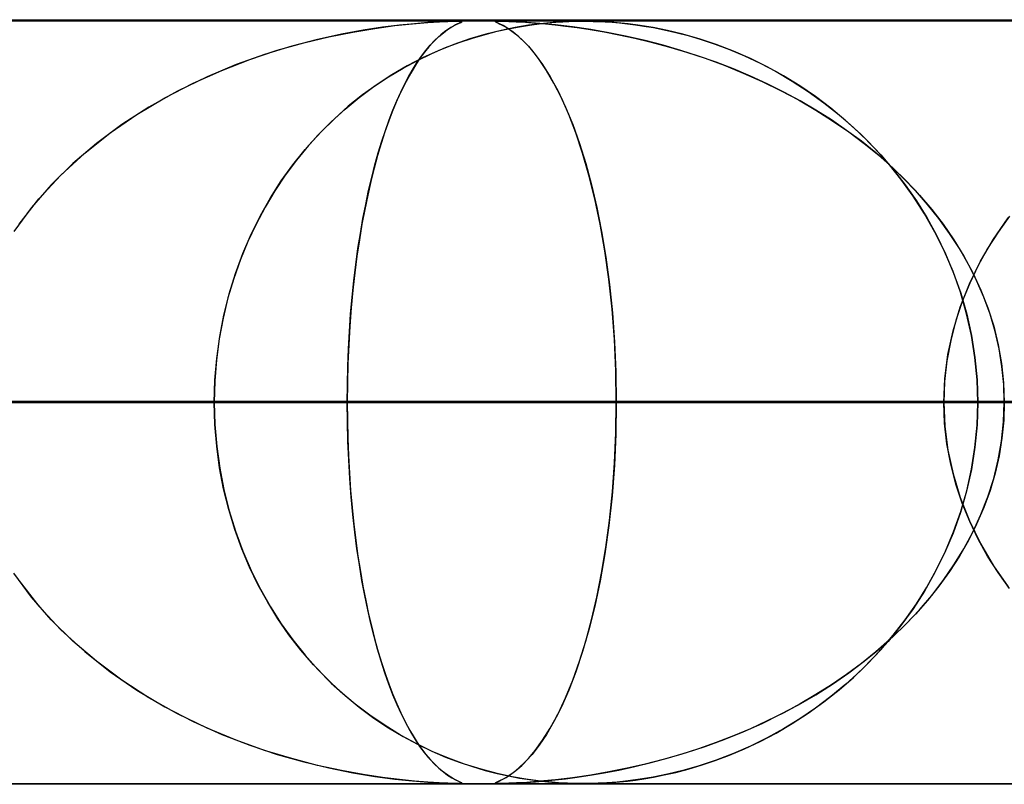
# Model space of a CAD drawing. Header units: millimetres. Extents: x -625 to 625, y -732 to 732.
# Tile 20 of 48: x -83 to -70, y 721 to 732. Entities that reach past the tile are written whole.
import ezdxf

# ---------------------------------------------------------------- set-up
doc = ezdxf.new("R2010")
doc.units = ezdxf.units.MM
doc.layers.add('HIDDEN', color=7, linetype='Continuous')
doc.layers.add('THICK', color=7, linetype='Continuous')

msp = doc.modelspace()

# ---------------------------------------------------------------- linework, layer by layer
at = {"layer": 'HIDDEN'}
for p, q in [((0, 731.49), (-501.5, 731.49)), ((0, 731.49), (-255.284, 731.49)), ((0, 731.49), (-255.284, 731.49)), ((0, 731.48), (-244.666, 731.48)), ((-78.445, 731.422), (-78.212, 731.446)), ((-78.189, 731.448), (-78.385, 731.429)), ((-78.212, 731.446), (-78.014, 731.462)), ((-78.013, 731.462), (-78.189, 731.448)), ((-78.014, 731.462), (-77.86, 731.472)), ((-77.865, 731.472), (-78.013, 731.462)), ((-77.753, 731.477), (-77.865, 731.472)), ((-77.86, 731.472), (-77.75, 731.477)), ((-77.674, 731.479), (-77.753, 731.477)), ((-77.75, 731.477), (-77.674, 731.479)), ((-77.674, 731.479), (-77.62, 731.48)), ((-77.621, 731.48), (-77.674, 731.479)), ((-77.65, 731.432), (-77.61, 731.451)), ((-77.624, 731.445), (-77.649, 731.432)), ((-77.6, 731.456), (-77.624, 731.445)), ((-77.588, 731.479), (-77.621, 731.48)), ((-77.62, 731.48), (-77.588, 731.479)), ((-77.61, 731.451), (-77.582, 731.465)), ((-77.58, 731.466), (-77.6, 731.456)), ((-77.588, 731.479), (-77.571, 731.477)), ((-77.571, 731.477), (-77.588, 731.479)), ((-77.582, 731.465), (-77.569, 731.473)), ((-77.569, 731.473), (-77.58, 731.466)), ((-77.571, 731.477), (-77.569, 731.473)), ((-77.569, 731.473), (-77.571, 731.477)), ((-77.111, 731.479), (-77.127, 731.477)), ((-77.127, 731.477), (-77.11, 731.479)), ((-77.127, 731.477), (-77.127, 731.472)), ((-77.127, 731.472), (-77.127, 731.477)), ((-77.127, 731.472), (-77.11, 731.462)), ((-77.11, 731.462), (-77.127, 731.472)), ((-77.077, 731.48), (-77.111, 731.479)), ((-77.11, 731.479), (-77.077, 731.48)), ((-77.11, 731.462), (-77.079, 731.448)), ((-77.075, 731.446), (-77.11, 731.462)), ((-77.079, 731.448), (-77.039, 731.429)), ((-77.077, 731.48), (-77.025, 731.479)), ((-77.026, 731.479), (-77.077, 731.48)), ((-77.026, 731.422), (-77.075, 731.446)), ((-76.953, 731.477), (-77.026, 731.479)), ((-77.025, 731.479), (-76.954, 731.477)), ((-76.954, 731.477), (-76.856, 731.473)), ((-76.852, 731.473), (-76.953, 731.477)), ((-76.856, 731.473), (-76.735, 731.466)), ((-76.715, 731.465), (-76.852, 731.473)), ((-76.735, 731.466), (-76.602, 731.456)), ((-76.544, 731.451), (-76.715, 731.465)), ((-76.542, 731.447), (-76.696, 731.427)), ((-76.681, 731.429), (-76.556, 731.446)), ((-76.602, 731.456), (-76.471, 731.445)), ((-76.556, 731.446), (-76.441, 731.458)), ((-76.342, 731.432), (-76.544, 731.451)), ((-76.409, 731.461), (-76.542, 731.447)), ((-76.471, 731.445), (-76.347, 731.432)), ((-76.441, 731.458), (-76.337, 731.467)), ((-76.288, 731.47), (-76.409, 731.461)), ((-76.337, 731.467), (-76.246, 731.473)), ((-76.173, 731.476), (-76.288, 731.47)), ((-76.246, 731.473), (-76.168, 731.476)), ((-76.069, 731.479), (-76.173, 731.476)), ((-76.168, 731.476), (-76.1, 731.479)), ((-76.1, 731.479), (-76.036, 731.48)), ((-75.976, 731.48), (-76.069, 731.479)), ((-76.036, 731.48), (-75.975, 731.48)), ((-75.883, 731.479), (-75.976, 731.48)), ((-75.975, 731.48), (-75.912, 731.48)), ((-75.912, 731.48), (-75.846, 731.478)), ((-75.783, 731.476), (-75.883, 731.479)), ((-75.846, 731.478), (-75.773, 731.476)), ((-75.667, 731.471), (-75.783, 731.476)), ((-75.773, 731.476), (-75.691, 731.472)), ((-75.691, 731.472), (-75.6, 731.466)), ((-75.534, 731.461), (-75.667, 731.471)), ((-75.6, 731.466), (-75.502, 731.458)), ((-75.387, 731.446), (-75.534, 731.461)), ((-75.502, 731.458), (-75.399, 731.447)), ((-75.399, 731.447), (-75.294, 731.434)), ((-75.23, 731.425), (-75.387, 731.446)), ((-79.146, 731.31), (-79.459, 731.242)), ((-79.308, 731.276), (-78.997, 731.339)), ((-78.86, 731.363), (-79.146, 731.31)), ((-78.997, 731.339), (-78.708, 731.386)), ((-78.605, 731.401), (-78.86, 731.363)), ((-78.708, 731.386), (-78.445, 731.422)), ((-78.385, 731.429), (-78.605, 731.401)), ((-77.867, 731.281), (-77.81, 731.329)), ((-77.795, 731.34), (-77.841, 731.303)), ((-77.81, 731.329), (-77.754, 731.37)), ((-77.752, 731.371), (-77.795, 731.34)), ((-77.754, 731.37), (-77.699, 731.405)), ((-77.713, 731.396), (-77.752, 731.371)), ((-77.679, 731.417), (-77.713, 731.396)), ((-77.699, 731.405), (-77.65, 731.432)), ((-77.649, 731.432), (-77.679, 731.417)), ((-77.255, 731.31), (-77.464, 731.248)), ((-77.264, 731.308), (-77.105, 731.348)), ((-77.054, 731.36), (-77.255, 731.31)), ((-77.105, 731.348), (-76.955, 731.381)), ((-76.867, 731.399), (-77.054, 731.36)), ((-77.039, 731.429), (-76.989, 731.401)), ((-76.965, 731.386), (-77.026, 731.422)), ((-76.989, 731.401), (-76.929, 731.363)), ((-76.896, 731.339), (-76.965, 731.386)), ((-76.955, 731.381), (-76.814, 731.408)), ((-76.929, 731.363), (-76.859, 731.31)), ((-76.819, 731.276), (-76.896, 731.339)), ((-76.696, 731.427), (-76.867, 731.399)), ((-76.859, 731.31), (-76.781, 731.242)), ((-76.814, 731.408), (-76.681, 731.429)), ((-76.347, 731.432), (-76.209, 731.417)), ((-76.116, 731.405), (-76.342, 731.432)), ((-76.209, 731.417), (-76.056, 731.396)), ((-75.879, 731.37), (-76.116, 731.405)), ((-76.056, 731.396), (-75.887, 731.371)), ((-75.887, 731.371), (-75.705, 731.34)), ((-75.641, 731.329), (-75.879, 731.37)), ((-75.705, 731.34), (-75.51, 731.303)), ((-75.403, 731.281), (-75.641, 731.329)), ((-75.294, 731.434), (-75.182, 731.417)), ((-75.06, 731.397), (-75.23, 731.425)), ((-75.182, 731.417), (-75.056, 731.396)), ((-74.875, 731.359), (-75.06, 731.397)), ((-75.056, 731.396), (-74.917, 731.368)), ((-74.917, 731.368), (-74.766, 731.334)), ((-74.674, 731.311), (-74.875, 731.359)), ((-74.766, 731.334), (-74.603, 731.292)), ((-74.459, 731.249), (-74.674, 731.311)), ((-79.985, 731.099), (-79.639, 731.197)), ((-79.459, 731.242), (-79.796, 731.154)), ((-79.639, 731.197), (-79.308, 731.276)), ((-77.943, 731.206), (-77.999, 731.146)), ((-77.981, 731.166), (-77.924, 731.227)), ((-77.891, 731.259), (-77.943, 731.206)), ((-77.924, 731.227), (-77.867, 731.281)), ((-77.841, 731.303), (-77.891, 731.259)), ((-77.78, 731.134), (-77.602, 731.201)), ((-77.464, 731.248), (-77.672, 731.175)), ((-77.602, 731.201), (-77.429, 731.259)), ((-77.429, 731.259), (-77.264, 731.308)), ((-76.736, 731.197), (-76.819, 731.276)), ((-76.781, 731.242), (-76.696, 731.154)), ((-76.648, 731.099), (-76.736, 731.197)), ((-75.51, 731.303), (-75.303, 731.259)), ((-75.167, 731.227), (-75.403, 731.281)), ((-75.303, 731.259), (-75.086, 731.206)), ((-74.931, 731.166), (-75.167, 731.227)), ((-75.086, 731.206), (-74.859, 731.146)), ((-74.603, 731.292), (-74.431, 731.24)), ((-74.234, 731.174), (-74.459, 731.249)), ((-74.431, 731.24), (-74.249, 731.18)), ((-74.249, 731.18), (-74.06, 731.108)), ((-80.344, 730.979), (-79.985, 731.099)), ((-79.796, 731.154), (-80.152, 731.046)), ((-78.148, 730.966), (-77.962, 731.056)), ((-78.056, 731.075), (-78.116, 730.995)), ((-78.095, 731.024), (-78.038, 731.098)), ((-77.879, 731.092), (-78.083, 730.999)), ((-77.999, 731.146), (-78.056, 731.075)), ((-78.038, 731.098), (-77.981, 731.166)), ((-77.962, 731.056), (-77.78, 731.134)), ((-77.672, 731.175), (-77.879, 731.092)), ((-76.696, 731.154), (-76.605, 731.046)), ((-76.555, 730.979), (-76.648, 731.099)), ((-74.698, 731.098), (-74.931, 731.166)), ((-74.859, 731.146), (-74.624, 731.075)), ((-74.466, 731.024), (-74.698, 731.098)), ((-74.624, 731.075), (-74.381, 730.995)), ((-74.009, 731.087), (-74.234, 731.174)), ((-74.06, 731.108), (-73.863, 731.025)), ((-73.786, 730.99), (-74.009, 731.087)), ((-80.712, 730.837), (-80.344, 730.979)), ((-80.152, 731.046), (-80.523, 730.913)), ((-78.337, 730.865), (-78.148, 730.966)), ((-78.083, 730.999), (-78.285, 730.895)), ((-78.206, 730.856), (-78.151, 730.943)), ((-78.116, 730.995), (-78.176, 730.904)), ((-78.151, 730.943), (-78.095, 731.024)), ((-76.605, 731.046), (-76.509, 730.913)), ((-76.46, 730.837), (-76.555, 730.979)), ((-74.237, 730.943), (-74.466, 731.024)), ((-74.381, 730.995), (-74.133, 730.904)), ((-74.011, 730.856), (-74.237, 730.943)), ((-73.863, 731.025), (-73.66, 730.929)), ((-73.567, 730.882), (-73.786, 730.99)), ((-73.66, 730.929), (-73.451, 730.82)), ((-81.085, 730.67), (-80.712, 730.837)), ((-80.523, 730.913), (-80.905, 730.754)), ((-78.528, 730.751), (-78.337, 730.865)), ((-78.285, 730.895), (-78.483, 730.779)), ((-78.238, 730.802), (-78.299, 730.692)), ((-78.261, 730.762), (-78.206, 730.856)), ((-78.176, 730.904), (-78.238, 730.802)), ((-76.509, 730.913), (-76.41, 730.754)), ((-76.362, 730.67), (-76.46, 730.837)), ((-74.133, 730.904), (-73.881, 730.802)), ((-73.787, 730.762), (-74.011, 730.856)), ((-73.881, 730.802), (-73.633, 730.692)), ((-73.352, 730.763), (-73.567, 730.882)), ((-73.451, 730.82), (-73.239, 730.696)), ((-81.459, 730.477), (-81.085, 730.67)), ((-80.905, 730.754), (-81.292, 730.566)), ((-78.72, 730.624), (-78.528, 730.751)), ((-78.483, 730.779), (-78.678, 730.653)), ((-78.299, 730.692), (-78.358, 730.574)), ((-78.315, 730.661), (-78.261, 730.762)), ((-76.41, 730.754), (-76.308, 730.566)), ((-76.264, 730.477), (-76.362, 730.67)), ((-73.567, 730.661), (-73.787, 730.762)), ((-73.633, 730.692), (-73.392, 730.574)), ((-73.141, 730.634), (-73.352, 730.763)), ((-73.239, 730.696), (-73.029, 730.559)), ((-81.292, 730.566), (-81.668, 730.356)), ((-78.911, 730.482), (-78.72, 730.624)), ((-78.678, 730.653), (-78.869, 730.515)), ((-78.42, 730.438), (-78.368, 730.553)), ((-78.358, 730.574), (-78.415, 730.449)), ((-78.368, 730.553), (-78.315, 730.661)), ((-76.308, 730.566), (-76.209, 730.356)), ((-73.351, 730.553), (-73.567, 730.661)), ((-73.392, 730.574), (-73.158, 730.449)), ((-73.138, 730.438), (-73.351, 730.553)), ((-72.934, 730.493), (-73.141, 730.634)), ((-73.029, 730.559), (-72.824, 730.412)), ((-81.825, 730.258), (-81.459, 730.477)), ((-79.098, 730.329), (-78.911, 730.482)), ((-78.869, 730.515), (-79.055, 730.366)), ((-78.415, 730.449), (-78.471, 730.317)), ((-78.471, 730.316), (-78.42, 730.438)), ((-76.168, 730.258), (-76.264, 730.477)), ((-73.158, 730.449), (-72.931, 730.317)), ((-72.93, 730.316), (-73.138, 730.438)), ((-72.732, 730.341), (-72.934, 730.493)), ((-72.824, 730.412), (-72.626, 730.255)), ((-81.668, 730.356), (-82.023, 730.127)), ((-79.279, 730.164), (-79.098, 730.329)), ((-79.055, 730.366), (-79.236, 730.204)), ((-78.471, 730.317), (-78.524, 730.178)), ((-78.521, 730.187), (-78.471, 730.316)), ((-76.209, 730.356), (-76.115, 730.127)), ((-72.931, 730.317), (-72.712, 730.178)), ((-72.726, 730.187), (-72.93, 730.316)), ((-72.536, 730.178), (-72.732, 730.341)), ((-82.175, 730.017), (-81.825, 730.258)), ((-79.454, 729.987), (-79.279, 730.164)), ((-79.236, 730.204), (-79.411, 730.033)), ((-78.524, 730.178), (-78.576, 730.032)), ((-78.569, 730.051), (-78.521, 730.187)), ((-76.075, 730.017), (-76.168, 730.258)), ((-72.528, 730.051), (-72.726, 730.187)), ((-72.712, 730.178), (-72.5, 730.032)), ((-72.626, 730.255), (-72.436, 730.09)), ((-72.345, 730.004), (-72.536, 730.178)), ((-82.023, 730.127), (-82.354, 729.88)), ((-79.411, 730.033), (-79.577, 729.851)), ((-78.576, 730.032), (-78.625, 729.879)), ((-78.616, 729.908), (-78.569, 730.051)), ((-76.115, 730.127), (-76.027, 729.88)), ((-72.334, 729.908), (-72.528, 730.051)), ((-72.5, 730.032), (-72.297, 729.879)), ((-72.436, 730.09), (-72.254, 729.915)), ((-82.508, 729.753), (-82.175, 730.017)), ((-79.622, 729.799), (-79.454, 729.987)), ((-78.662, 729.757), (-78.616, 729.908)), ((-75.986, 729.753), (-76.075, 730.017)), ((-72.16, 729.818), (-72.345, 730.004)), ((-72.146, 729.757), (-72.334, 729.908)), ((-72.254, 729.915), (-72.08, 729.731)), ((-82.354, 729.88), (-82.663, 729.616)), ((-79.782, 729.6), (-79.622, 729.799)), ((-79.577, 729.851), (-79.734, 729.662)), ((-78.625, 729.879), (-78.673, 729.721)), ((-76.027, 729.88), (-75.945, 729.616)), ((-72.297, 729.879), (-72.103, 729.721)), ((-71.983, 729.62), (-72.16, 729.818)), ((-82.82, 729.466), (-82.508, 729.753)), ((-79.734, 729.662), (-79.881, 729.464)), ((-78.673, 729.721), (-78.718, 729.555)), ((-78.706, 729.599), (-78.662, 729.757)), ((-75.903, 729.466), (-75.986, 729.753)), ((-71.965, 729.599), (-72.146, 729.757)), ((-72.103, 729.721), (-71.917, 729.555)), ((-72.08, 729.731), (-71.916, 729.539)), ((-82.663, 729.616), (-82.946, 729.336)), ((-79.933, 729.389), (-79.782, 729.6)), ((-78.718, 729.555), (-78.761, 729.383)), ((-78.748, 729.434), (-78.706, 729.599)), ((-75.945, 729.616), (-75.869, 729.336)), ((-71.815, 729.411), (-71.983, 729.62)), ((-71.791, 729.434), (-71.965, 729.599)), ((-71.917, 729.555), (-71.741, 729.383)), ((-71.916, 729.539), (-71.76, 729.338)), ((-83.108, 729.156), (-82.82, 729.466)), ((-80.075, 729.167), (-79.933, 729.389)), ((-79.881, 729.464), (-80.019, 729.258)), ((-78.761, 729.383), (-78.801, 729.204)), ((-78.789, 729.262), (-78.748, 729.434)), ((-75.826, 729.156), (-75.903, 729.466)), ((-71.656, 729.191), (-71.815, 729.411)), ((-71.625, 729.262), (-71.791, 729.434)), ((-71.741, 729.383), (-71.572, 729.204)), ((-82.946, 729.336), (-83.204, 729.04)), ((-80.019, 729.258), (-80.146, 729.045)), ((-78.827, 729.082), (-78.789, 729.262)), ((-75.869, 729.336), (-75.8, 729.04)), ((-71.76, 729.338), (-71.614, 729.129)), ((-71.467, 729.082), (-71.625, 729.262)), ((-83.368, 728.825), (-83.108, 729.156)), ((-80.207, 728.935), (-80.075, 729.167)), ((-78.801, 729.204), (-78.84, 729.017)), ((-75.756, 728.825), (-75.826, 729.156)), ((-71.507, 728.96), (-71.656, 729.191)), ((-71.614, 729.129), (-71.477, 728.909)), ((-71.572, 729.204), (-71.413, 729.017)), ((-83.204, 729.04), (-83.437, 728.725)), ((-80.146, 729.045), (-80.264, 728.824)), ((-78.84, 729.017), (-78.876, 728.822)), ((-78.863, 728.896), (-78.827, 729.082)), ((-75.8, 729.04), (-75.738, 728.725)), ((-71.318, 728.896), (-71.467, 729.082)), ((-71.413, 729.017), (-71.262, 728.822)), ((-80.328, 728.692), (-80.207, 728.935)), ((-78.897, 728.703), (-78.863, 728.896)), ((-71.37, 728.718), (-71.507, 728.96)), ((-71.477, 728.909), (-71.349, 728.678)), ((-71.178, 728.703), (-71.318, 728.896)), ((-70.603, 728.628), (-70.41, 728.907)), ((-70.395, 728.927), (-70.544, 728.719)), ((-80.264, 728.824), (-80.371, 728.596)), ((-78.876, 728.822), (-78.91, 728.618)), ((-75.695, 728.473), (-75.756, 728.825)), ((-71.262, 728.822), (-71.121, 728.618)), ((-80.437, 728.44), (-80.328, 728.692)), ((-78.91, 728.618), (-78.942, 728.406)), ((-78.928, 728.503), (-78.897, 728.703)), ((-75.738, 728.725), (-75.682, 728.39)), ((-71.245, 728.466), (-71.37, 728.718)), ((-71.349, 728.678), (-71.231, 728.436)), ((-71.049, 728.503), (-71.178, 728.703)), ((-71.121, 728.618), (-70.992, 728.406)), ((-70.773, 728.339), (-70.603, 728.628)), ((-70.544, 728.719), (-70.68, 728.504)), ((-80.371, 728.596), (-80.468, 728.359)), ((-78.956, 728.297), (-78.928, 728.503)), ((-75.642, 728.101), (-75.695, 728.473)), ((-70.931, 728.297), (-71.049, 728.503)), ((-70.68, 728.504), (-70.804, 728.281)), ((-80.468, 728.359), (-80.555, 728.112)), ((-80.533, 728.178), (-80.437, 728.44)), ((-78.942, 728.406), (-78.97, 728.187)), ((-75.682, 728.39), (-75.634, 728.035)), ((-71.133, 728.203), (-71.245, 728.466)), ((-71.231, 728.436), (-71.126, 728.183)), ((-70.992, 728.406), (-70.874, 728.187)), ((-78.982, 728.085), (-78.956, 728.297)), ((-70.824, 728.085), (-70.931, 728.297)), ((-70.919, 728.041), (-70.773, 728.339)), ((-70.804, 728.281), (-70.915, 728.051)), ((-80.555, 728.112), (-80.631, 727.857)), ((-80.617, 727.909), (-80.533, 728.178)), ((-79.005, 727.867), (-78.982, 728.085)), ((-78.97, 728.187), (-78.995, 727.96)), ((-75.6, 727.712), (-75.642, 728.101)), ((-71.037, 727.931), (-71.133, 728.203)), ((-71.126, 728.183), (-71.033, 727.92)), ((-70.874, 728.187), (-70.768, 727.96)), ((-70.73, 727.867), (-70.824, 728.085)), ((-78.995, 727.96), (-79.017, 727.727)), ((-75.634, 728.035), (-75.596, 727.663)), ((-71.04, 727.736), (-70.919, 728.041)), ((-70.915, 728.051), (-71.013, 727.811)), ((-70.768, 727.96), (-70.677, 727.727)), ((-80.631, 727.857), (-80.694, 727.593)), ((-80.686, 727.632), (-80.617, 727.909)), ((-79.024, 727.644), (-79.005, 727.867)), ((-70.956, 727.651), (-71.037, 727.931)), ((-71.033, 727.92), (-70.954, 727.647)), ((-70.649, 727.644), (-70.73, 727.867)), ((-79.017, 727.727), (-79.036, 727.488)), ((-75.57, 727.312), (-75.6, 727.712)), ((-71.133, 727.426), (-71.04, 727.736)), ((-71.013, 727.811), (-71.096, 727.56)), ((-70.677, 727.727), (-70.601, 727.488)), ((-80.694, 727.593), (-80.745, 727.323)), ((-80.74, 727.351), (-80.686, 727.632)), ((-79.04, 727.418), (-79.024, 727.644)), ((-75.596, 727.663), (-75.568, 727.28)), ((-70.892, 727.367), (-70.956, 727.651)), ((-70.954, 727.647), (-70.892, 727.366)), ((-70.582, 727.418), (-70.649, 727.644)), ((-79.036, 727.488), (-79.05, 727.244)), ((-71.096, 727.56), (-71.164, 727.299)), ((-70.601, 727.488), (-70.541, 727.244)), ((-80.745, 727.323), (-80.781, 727.048)), ((-80.779, 727.066), (-80.74, 727.351)), ((-79.053, 727.189), (-79.04, 727.418)), ((-75.551, 726.904), (-75.57, 727.312)), ((-71.2, 727.115), (-71.133, 727.426)), ((-70.846, 727.077), (-70.892, 727.367)), ((-70.892, 727.366), (-70.846, 727.079)), ((-70.53, 727.189), (-70.582, 727.418)), ((-79.062, 726.958), (-79.053, 727.189)), ((-79.05, 727.244), (-79.061, 726.997)), ((-75.568, 727.28), (-75.551, 726.888)), ((-71.164, 727.299), (-71.213, 727.032)), ((-70.541, 727.244), (-70.497, 726.997)), ((-70.492, 726.958), (-70.53, 727.189)), ((-80.803, 726.779), (-80.779, 727.066)), ((-71.24, 726.802), (-71.2, 727.115)), ((-70.846, 727.079), (-70.818, 726.787)), ((-70.818, 726.784), (-70.846, 727.077)), ((-80.781, 727.048), (-80.803, 726.77)), ((-79.061, 726.997), (-79.067, 726.745)), ((-79.067, 726.724), (-79.062, 726.958)), ((-71.213, 727.032), (-71.243, 726.762)), ((-70.497, 726.997), (-70.471, 726.745)), ((-70.469, 726.724), (-70.492, 726.958)), ((-75.545, 726.49), (-75.551, 726.904)), ((-75.551, 726.888), (-75.545, 726.49)), ((-71.253, 726.49), (-71.24, 726.802)), ((-80.81, 726.49), (-80.803, 726.779)), ((-80.803, 726.77), (-80.81, 726.49)), ((-79.067, 726.745), (-79.069, 726.49)), ((-79.069, 726.49), (-79.067, 726.724)), ((-71.243, 726.762), (-71.253, 726.49)), ((-70.818, 726.787), (-70.809, 726.49)), ((-70.809, 726.49), (-70.818, 726.784)), ((-70.471, 726.745), (-70.462, 726.49)), ((-70.462, 726.49), (-70.469, 726.724)), ((0, 726.49), (-243.161, 726.49)), ((-243.161, 726.49), (0, 726.49)), ((-238.081, 726.49), (0, 726.49)), ((0, 726.49), (-238.081, 726.49)), ((0, 726.49), (-230.269, 726.49)), ((-230.269, 726.49), (0, 726.49)), ((-225.189, 726.49), (0, 726.49)), ((0, 726.49), (-225.189, 726.49)), ((0, 726.49), (-217.377, 726.49)), ((-217.377, 726.49), (0, 726.49)), ((-212.296, 726.49), (0, 726.49)), ((0, 726.49), (-212.296, 726.49)), ((0, 726.49), (-204.484, 726.49)), ((-204.484, 726.49), (0, 726.49)), ((-199.404, 726.49), (0, 726.49)), ((0, 726.49), (-199.404, 726.49)), ((0, 726.49), (-191.592, 726.49)), ((-191.592, 726.49), (0, 726.49)), ((-186.511, 726.49), (0, 726.49)), ((0, 726.49), (-186.511, 726.49)), ((0, 726.49), (-178.699, 726.49)), ((-178.699, 726.49), (0, 726.49)), ((-173.619, 726.49), (0, 726.49)), ((0, 726.49), (-173.619, 726.49)), ((0, 726.49), (-165.807, 726.49)), ((-165.807, 726.49), (0, 726.49)), ((-160.726, 726.49), (0, 726.49)), ((0, 726.49), (-160.726, 726.49)), ((0, 726.49), (-152.913, 726.49)), ((-152.913, 726.49), (0, 726.49)), ((-147.833, 726.49), (0, 726.49)), ((0, 726.49), (-147.833, 726.49)), ((-146.875, 726.49), (-79.069, 726.49)), ((-79.069, 726.49), (-146.875, 726.49)), ((0, 726.49), (-140.02, 726.49)), ((-140.02, 726.49), (0, 726.49)), ((-134.939, 726.49), (0, 726.49)), ((0, 726.49), (-134.939, 726.49)), ((-71.253, 726.49), (-131.52, 726.49)), ((-131.52, 726.49), (-71.253, 726.49)), ((0, 726.49), (-127.127, 726.49)), ((-127.127, 726.49), (0, 726.49)), ((-122.045, 726.49), (0, 726.49)), ((0, 726.49), (-122.045, 726.49)), ((-121.532, 726.49), (-66.169, 726.49)), ((-66.169, 726.49), (-121.532, 726.49)), ((0, 726.49), (-114.232, 726.49)), ((-114.232, 726.49), (0, 726.49)), ((-109.151, 726.49), (0, 726.49)), ((0, 726.49), (-109.151, 726.49)), ((-58.35, 726.49), (-106.172, 726.49)), ((-106.172, 726.49), (-58.35, 726.49)), ((0, 726.49), (-101.338, 726.49)), ((-101.338, 726.49), (0, 726.49)), ((-96.256, 726.49), (0, 726.49)), ((0, 726.49), (-96.256, 726.49)), ((-96.18, 726.49), (-53.263, 726.49)), ((-53.263, 726.49), (-96.18, 726.49)), ((-80.81, 726.49), (-96.18, 726.49)), ((-96.18, 726.49), (-80.81, 726.49)), ((0, 726.49), (-88.442, 726.49)), ((-88.442, 726.49), (0, 726.49)), ((-83.36, 726.49), (0, 726.49)), ((0, 726.49), (-83.36, 726.49)), ((-83.36, 726.49), (-75.545, 726.49)), ((-75.545, 726.49), (-83.36, 726.49)), ((-80.81, 726.49), (-80.803, 726.201)), ((-45.44, 726.49), (-80.81, 726.49)), ((-80.81, 726.49), (-45.44, 726.49)), ((-80.803, 726.202), (-80.81, 726.49)), ((-79.069, 726.49), (-79.067, 726.255)), ((-79.067, 726.235), (-79.069, 726.49)), ((-71.253, 726.49), (-79.069, 726.49)), ((-79.069, 726.49), (-71.253, 726.49)), ((-75.545, 726.49), (-75.551, 726.076)), ((-75.551, 726.092), (-75.545, 726.49)), ((0, 726.49), (-75.545, 726.49)), ((-75.545, 726.49), (0, 726.49)), ((-71.243, 726.218), (-71.253, 726.49)), ((-71.253, 726.49), (-71.24, 726.178)), ((-70.818, 726.193), (-70.809, 726.49)), ((-70.809, 726.49), (-70.818, 726.196)), ((-70.809, 726.49), (-40.348, 726.49)), ((-40.348, 726.49), (-70.809, 726.49)), ((-55.415, 726.49), (-70.809, 726.49)), ((-70.809, 726.49), (-55.415, 726.49)), ((-70.471, 726.235), (-70.462, 726.49)), ((-70.462, 726.49), (-70.469, 726.255)), ((-80.779, 725.916), (-80.803, 726.202)), ((-80.803, 726.201), (-80.779, 725.914)), ((-79.067, 726.255), (-79.062, 726.022)), ((-79.061, 725.983), (-79.067, 726.235)), ((-71.213, 725.948), (-71.243, 726.218)), ((-71.24, 726.178), (-71.2, 725.865)), ((-70.818, 726.196), (-70.846, 725.903)), ((-70.846, 725.901), (-70.818, 726.193)), ((-70.497, 725.983), (-70.471, 726.235)), ((-70.469, 726.255), (-70.492, 726.022)), ((-79.062, 726.022), (-79.053, 725.791)), ((-75.551, 726.076), (-75.57, 725.668)), ((-75.568, 725.7), (-75.551, 726.092)), ((-70.492, 726.022), (-70.53, 725.791)), ((-80.741, 725.634), (-80.779, 725.916)), ((-80.779, 725.914), (-80.74, 725.629)), ((-79.05, 725.736), (-79.061, 725.983)), ((-71.164, 725.681), (-71.213, 725.948)), ((-70.846, 725.903), (-70.892, 725.613)), ((-70.892, 725.614), (-70.846, 725.901)), ((-70.541, 725.736), (-70.497, 725.983)), ((-79.053, 725.791), (-79.04, 725.562)), ((-71.2, 725.865), (-71.133, 725.554)), ((-70.53, 725.791), (-70.582, 725.562)), ((-80.688, 725.357), (-80.741, 725.634)), ((-79.036, 725.492), (-79.05, 725.736)), ((-75.57, 725.668), (-75.6, 725.268)), ((-75.596, 725.317), (-75.568, 725.7)), ((-71.096, 725.42), (-71.164, 725.681)), ((-70.601, 725.492), (-70.541, 725.736)), ((-80.74, 725.629), (-80.686, 725.348)), ((-79.04, 725.562), (-79.024, 725.336)), ((-71.133, 725.554), (-71.04, 725.244)), ((-70.892, 725.613), (-70.956, 725.328)), ((-70.954, 725.333), (-70.892, 725.614)), ((-70.582, 725.562), (-70.649, 725.336)), ((-79.017, 725.253), (-79.036, 725.492)), ((-71.013, 725.169), (-71.096, 725.42)), ((-70.677, 725.253), (-70.601, 725.492)), ((-80.621, 725.086), (-80.688, 725.357)), ((-80.686, 725.348), (-80.617, 725.072)), ((-79.024, 725.336), (-79.005, 725.113)), ((-78.995, 725.02), (-79.017, 725.253)), ((-75.6, 725.268), (-75.642, 724.879)), ((-75.634, 724.945), (-75.596, 725.317)), ((-70.956, 725.328), (-71.037, 725.049)), ((-71.033, 725.06), (-70.954, 725.333)), ((-70.768, 725.02), (-70.677, 725.253)), ((-70.649, 725.336), (-70.73, 725.113)), ((-71.04, 725.244), (-70.919, 724.939)), ((-70.915, 724.929), (-71.013, 725.169)), ((-80.541, 724.825), (-80.621, 725.086)), ((-80.617, 725.072), (-80.533, 724.802)), ((-79.005, 725.113), (-78.982, 724.895)), ((-78.97, 724.793), (-78.995, 725.02)), ((-71.037, 725.049), (-71.133, 724.777)), ((-71.126, 724.797), (-71.033, 725.06)), ((-70.874, 724.793), (-70.768, 725.02)), ((-70.73, 725.113), (-70.824, 724.895)), ((-78.982, 724.895), (-78.956, 724.683)), ((-75.642, 724.879), (-75.695, 724.507)), ((-75.682, 724.59), (-75.634, 724.945)), ((-70.824, 724.895), (-70.931, 724.683)), ((-70.919, 724.939), (-70.773, 724.641)), ((-70.804, 724.699), (-70.915, 724.929)), ((-80.45, 724.573), (-80.541, 724.825)), ((-80.533, 724.802), (-80.437, 724.54)), ((-78.942, 724.574), (-78.97, 724.793)), ((-71.133, 724.777), (-71.245, 724.514)), ((-71.231, 724.544), (-71.126, 724.797)), ((-70.992, 724.574), (-70.874, 724.793)), ((-78.956, 724.683), (-78.928, 724.477)), ((-70.931, 724.683), (-71.049, 724.477)), ((-70.68, 724.476), (-70.804, 724.699)), ((-70.773, 724.641), (-70.603, 724.352)), ((-80.348, 724.332), (-80.45, 724.573)), ((-80.437, 724.54), (-80.328, 724.288)), ((-78.91, 724.362), (-78.942, 724.574)), ((-78.928, 724.477), (-78.897, 724.277)), ((-75.695, 724.507), (-75.756, 724.155)), ((-75.738, 724.255), (-75.682, 724.59)), ((-71.245, 724.514), (-71.37, 724.262)), ((-71.349, 724.302), (-71.231, 724.544)), ((-71.049, 724.477), (-71.178, 724.277)), ((-71.121, 724.362), (-70.992, 724.574)), ((-70.544, 724.261), (-70.68, 724.476)), ((-78.876, 724.158), (-78.91, 724.362)), ((-71.262, 724.158), (-71.121, 724.362)), ((-70.603, 724.352), (-70.41, 724.073)), ((-83.204, 723.94), (-83.437, 724.255)), ((-80.235, 724.099), (-80.348, 724.332)), ((-80.328, 724.288), (-80.207, 724.045)), ((-78.897, 724.277), (-78.863, 724.084)), ((-75.8, 723.94), (-75.738, 724.255)), ((-71.37, 724.262), (-71.507, 724.02)), ((-71.477, 724.071), (-71.349, 724.302)), ((-71.178, 724.277), (-71.318, 724.084)), ((-70.395, 724.052), (-70.544, 724.261)), ((-83.368, 724.155), (-83.108, 723.824)), ((-80.111, 723.874), (-80.235, 724.099)), ((-78.84, 723.963), (-78.876, 724.158)), ((-75.756, 724.155), (-75.826, 723.824)), ((-71.413, 723.963), (-71.262, 724.158)), ((-80.207, 724.045), (-80.075, 723.813)), ((-78.863, 724.084), (-78.827, 723.898)), ((-78.801, 723.776), (-78.84, 723.963)), ((-71.507, 724.02), (-71.656, 723.789)), ((-71.614, 723.851), (-71.477, 724.071)), ((-71.572, 723.776), (-71.413, 723.963)), ((-71.318, 724.084), (-71.467, 723.898)), ((-82.946, 723.644), (-83.204, 723.94)), ((-79.977, 723.657), (-80.111, 723.874)), ((-78.827, 723.898), (-78.789, 723.718)), ((-75.869, 723.644), (-75.8, 723.94)), ((-71.76, 723.642), (-71.614, 723.851)), ((-71.467, 723.898), (-71.625, 723.718)), ((-83.108, 723.824), (-82.82, 723.514)), ((-80.075, 723.813), (-79.933, 723.591)), ((-78.761, 723.596), (-78.801, 723.776)), ((-78.789, 723.718), (-78.748, 723.546)), ((-75.826, 723.824), (-75.903, 723.514)), ((-71.656, 723.789), (-71.815, 723.569)), ((-71.625, 723.718), (-71.791, 723.546)), ((-71.741, 723.596), (-71.572, 723.776)), ((-82.663, 723.364), (-82.946, 723.644)), ((-79.832, 723.448), (-79.977, 723.657)), ((-79.933, 723.591), (-79.782, 723.38)), ((-78.718, 723.425), (-78.761, 723.596)), ((-75.945, 723.364), (-75.869, 723.644)), ((-71.917, 723.425), (-71.741, 723.596)), ((-71.916, 723.441), (-71.76, 723.642)), ((-82.82, 723.514), (-82.508, 723.227)), ((-79.677, 723.247), (-79.832, 723.448)), ((-78.748, 723.546), (-78.706, 723.381)), ((-75.903, 723.514), (-75.986, 723.227)), ((-72.08, 723.249), (-71.916, 723.441)), ((-71.815, 723.569), (-71.983, 723.36)), ((-71.791, 723.546), (-71.965, 723.381)), ((-82.354, 723.1), (-82.663, 723.364)), ((-79.782, 723.38), (-79.622, 723.181)), ((-78.673, 723.259), (-78.718, 723.425)), ((-78.706, 723.381), (-78.662, 723.223)), ((-76.027, 723.1), (-75.945, 723.364)), ((-71.983, 723.36), (-72.16, 723.162)), ((-71.965, 723.381), (-72.146, 723.223)), ((-72.103, 723.259), (-71.917, 723.425)), ((-82.508, 723.227), (-82.175, 722.963)), ((-79.512, 723.056), (-79.677, 723.247)), ((-78.625, 723.101), (-78.673, 723.259)), ((-78.662, 723.223), (-78.616, 723.072)), ((-75.986, 723.227), (-76.075, 722.963)), ((-72.146, 723.223), (-72.334, 723.072)), ((-72.297, 723.101), (-72.103, 723.259)), ((-72.254, 723.065), (-72.08, 723.249)), ((-82.023, 722.853), (-82.354, 723.1)), ((-79.622, 723.181), (-79.454, 722.993)), ((-79.337, 722.873), (-79.512, 723.056)), ((-78.576, 722.948), (-78.625, 723.101)), ((-78.616, 723.072), (-78.569, 722.929)), ((-76.115, 722.853), (-76.027, 723.1)), ((-72.334, 723.072), (-72.528, 722.929)), ((-72.5, 722.948), (-72.297, 723.101)), ((-72.436, 722.89), (-72.254, 723.065)), ((-72.16, 723.162), (-72.345, 722.976)), ((-82.175, 722.963), (-81.825, 722.722)), ((-79.454, 722.993), (-79.279, 722.816)), ((-78.524, 722.802), (-78.576, 722.948)), ((-78.569, 722.929), (-78.521, 722.793)), ((-76.075, 722.963), (-76.168, 722.722)), ((-72.528, 722.929), (-72.726, 722.793)), ((-72.712, 722.802), (-72.5, 722.948)), ((-72.345, 722.976), (-72.536, 722.802)), ((-81.668, 722.624), (-82.023, 722.853)), ((-79.155, 722.701), (-79.337, 722.873)), ((-79.279, 722.816), (-79.098, 722.651)), ((-78.471, 722.663), (-78.524, 722.802)), ((-76.209, 722.624), (-76.115, 722.853)), ((-72.931, 722.663), (-72.712, 722.802)), ((-72.536, 722.802), (-72.732, 722.639)), ((-72.626, 722.725), (-72.436, 722.89)), ((-81.825, 722.722), (-81.459, 722.503)), ((-78.966, 722.541), (-79.155, 722.701)), ((-78.521, 722.793), (-78.471, 722.664)), ((-76.168, 722.722), (-76.264, 722.503)), ((-72.726, 722.793), (-72.93, 722.664)), ((-72.824, 722.568), (-72.626, 722.725)), ((-81.292, 722.414), (-81.668, 722.624)), ((-79.098, 722.651), (-78.911, 722.498)), ((-78.772, 722.393), (-78.966, 722.541)), ((-78.471, 722.664), (-78.42, 722.542)), ((-78.415, 722.531), (-78.471, 722.663)), ((-78.42, 722.542), (-78.368, 722.427)), ((-76.308, 722.414), (-76.209, 722.624)), ((-73.138, 722.542), (-73.351, 722.427)), ((-73.158, 722.531), (-72.931, 722.663)), ((-72.93, 722.664), (-73.138, 722.542)), ((-73.029, 722.421), (-72.824, 722.568)), ((-72.732, 722.639), (-72.934, 722.487)), ((-81.459, 722.503), (-81.085, 722.31)), ((-80.905, 722.226), (-81.292, 722.414)), ((-78.911, 722.498), (-78.72, 722.356)), ((-78.358, 722.406), (-78.415, 722.531)), ((-78.368, 722.427), (-78.315, 722.319)), ((-76.41, 722.226), (-76.308, 722.414)), ((-76.264, 722.503), (-76.362, 722.31)), ((-73.351, 722.427), (-73.567, 722.319)), ((-73.392, 722.406), (-73.158, 722.531)), ((-73.239, 722.284), (-73.029, 722.421)), ((-72.934, 722.487), (-73.141, 722.346)), ((-81.085, 722.31), (-80.712, 722.143)), ((-78.573, 722.258), (-78.772, 722.393)), ((-78.72, 722.356), (-78.528, 722.229)), ((-78.299, 722.288), (-78.358, 722.406)), ((-78.315, 722.319), (-78.261, 722.218)), ((-78.238, 722.178), (-78.299, 722.288)), ((-76.362, 722.31), (-76.46, 722.143)), ((-73.881, 722.178), (-73.633, 722.288)), ((-73.567, 722.319), (-73.787, 722.218)), ((-73.633, 722.288), (-73.392, 722.406)), ((-73.451, 722.16), (-73.239, 722.284)), ((-73.141, 722.346), (-73.352, 722.217)), ((-80.523, 722.067), (-80.905, 722.226)), ((-78.371, 722.134), (-78.573, 722.258)), ((-78.528, 722.229), (-78.337, 722.115)), ((-78.261, 722.218), (-78.206, 722.124)), ((-78.176, 722.076), (-78.238, 722.178)), ((-76.509, 722.067), (-76.41, 722.226)), ((-74.133, 722.076), (-73.881, 722.178)), ((-73.787, 722.218), (-74.011, 722.124)), ((-73.66, 722.051), (-73.451, 722.16)), ((-73.352, 722.217), (-73.567, 722.098)), ((-80.712, 722.143), (-80.344, 722.001)), ((-80.152, 721.934), (-80.523, 722.067)), ((-78.165, 722.022), (-78.371, 722.134)), ((-78.337, 722.115), (-78.148, 722.014)), ((-78.206, 722.124), (-78.151, 722.037)), ((-78.116, 721.985), (-78.176, 722.076)), ((-77.956, 721.921), (-78.165, 722.022)), ((-78.151, 722.037), (-78.095, 721.956)), ((-76.605, 721.934), (-76.509, 722.067)), ((-76.46, 722.143), (-76.555, 722.001)), ((-74.237, 722.037), (-74.466, 721.956)), ((-74.381, 721.985), (-74.133, 722.076)), ((-74.011, 722.124), (-74.237, 722.037)), ((-73.863, 721.955), (-73.66, 722.051)), ((-73.567, 722.098), (-73.786, 721.99)), ((-80.344, 722.001), (-79.985, 721.881)), ((-79.796, 721.826), (-80.152, 721.934)), ((-78.148, 722.014), (-77.962, 721.924)), ((-78.056, 721.905), (-78.116, 721.985)), ((-78.095, 721.956), (-78.038, 721.882)), ((-77.999, 721.835), (-78.056, 721.905)), ((-77.962, 721.924), (-77.78, 721.846)), ((-77.744, 721.832), (-77.956, 721.921)), ((-76.696, 721.826), (-76.605, 721.934)), ((-76.555, 722.001), (-76.648, 721.881)), ((-74.859, 721.835), (-74.624, 721.905)), ((-74.466, 721.956), (-74.698, 721.882)), ((-74.624, 721.905), (-74.381, 721.985)), ((-74.009, 721.893), (-74.234, 721.806)), ((-74.06, 721.872), (-73.863, 721.955)), ((-73.786, 721.99), (-74.009, 721.893)), ((-79.985, 721.881), (-79.639, 721.783)), ((-79.459, 721.738), (-79.796, 721.826)), ((-79.639, 721.783), (-79.308, 721.704)), ((-78.038, 721.882), (-77.981, 721.814)), ((-77.943, 721.774), (-77.999, 721.835)), ((-77.981, 721.814), (-77.924, 721.753)), ((-77.891, 721.721), (-77.943, 721.774)), ((-77.78, 721.846), (-77.602, 721.779)), ((-77.531, 721.754), (-77.744, 721.832)), ((-77.602, 721.779), (-77.429, 721.721)), ((-76.736, 721.783), (-76.819, 721.704)), ((-76.781, 721.738), (-76.696, 721.826)), ((-76.648, 721.881), (-76.736, 721.783)), ((-75.303, 721.721), (-75.086, 721.774)), ((-74.931, 721.814), (-75.167, 721.753)), ((-75.086, 721.774), (-74.859, 721.835)), ((-74.698, 721.882), (-74.931, 721.814)), ((-74.234, 721.806), (-74.459, 721.731)), ((-74.431, 721.74), (-74.249, 721.8)), ((-74.249, 721.8), (-74.06, 721.872)), ((-79.146, 721.67), (-79.459, 721.738)), ((-79.308, 721.704), (-78.997, 721.641)), ((-78.86, 721.617), (-79.146, 721.67)), ((-78.997, 721.641), (-78.708, 721.594)), ((-77.924, 721.753), (-77.867, 721.699)), ((-77.841, 721.677), (-77.891, 721.721)), ((-77.867, 721.699), (-77.81, 721.651)), ((-77.795, 721.64), (-77.841, 721.677)), ((-77.81, 721.651), (-77.754, 721.61)), ((-77.752, 721.609), (-77.795, 721.64)), ((-77.315, 721.687), (-77.531, 721.754)), ((-77.429, 721.721), (-77.264, 721.672)), ((-77.105, 721.632), (-77.315, 721.687)), ((-77.264, 721.672), (-77.105, 721.632)), ((-76.896, 721.641), (-76.965, 721.594)), ((-76.929, 721.617), (-76.859, 721.67)), ((-76.819, 721.704), (-76.896, 721.641)), ((-76.859, 721.67), (-76.781, 721.738)), ((-75.887, 721.609), (-75.705, 721.64)), ((-75.641, 721.651), (-75.879, 721.61)), ((-75.705, 721.64), (-75.51, 721.677)), ((-75.403, 721.699), (-75.641, 721.651)), ((-75.51, 721.677), (-75.303, 721.721)), ((-75.167, 721.753), (-75.403, 721.699)), ((-74.917, 721.612), (-74.766, 721.646)), ((-74.674, 721.669), (-74.875, 721.621)), ((-74.766, 721.646), (-74.603, 721.688)), ((-74.459, 721.731), (-74.674, 721.669)), ((-74.603, 721.688), (-74.431, 721.74)), ((-78.605, 721.579), (-78.86, 721.617)), ((-78.708, 721.594), (-78.445, 721.558)), ((-78.385, 721.551), (-78.605, 721.579)), ((-78.445, 721.558), (-78.212, 721.534)), ((-78.189, 721.532), (-78.385, 721.551)), ((-78.212, 721.534), (-78.014, 721.518)), ((-78.013, 721.518), (-78.189, 721.532)), ((-78.014, 721.518), (-77.86, 721.508)), ((-77.865, 721.508), (-78.013, 721.518)), ((-77.753, 721.503), (-77.865, 721.508)), ((-77.86, 721.508), (-77.75, 721.503)), ((-77.754, 721.61), (-77.699, 721.575)), ((-77.713, 721.583), (-77.752, 721.609)), ((-77.679, 721.563), (-77.713, 721.583)), ((-77.699, 721.575), (-77.65, 721.548)), ((-77.649, 721.548), (-77.679, 721.563)), ((-77.65, 721.548), (-77.61, 721.529)), ((-77.624, 721.535), (-77.649, 721.548)), ((-77.6, 721.524), (-77.624, 721.535)), ((-77.61, 721.529), (-77.582, 721.515)), ((-77.58, 721.514), (-77.6, 721.524)), ((-77.582, 721.515), (-77.569, 721.507)), ((-77.569, 721.507), (-77.58, 721.514)), ((-77.569, 721.507), (-77.571, 721.503)), ((-77.571, 721.503), (-77.569, 721.507)), ((-77.11, 721.518), (-77.127, 721.508)), ((-77.127, 721.508), (-77.11, 721.518)), ((-77.127, 721.508), (-77.127, 721.503)), ((-77.127, 721.503), (-77.127, 721.508)), ((-77.075, 721.534), (-77.11, 721.518)), ((-77.11, 721.518), (-77.079, 721.532)), ((-77.105, 721.632), (-76.955, 721.599)), ((-76.909, 721.589), (-77.105, 721.632)), ((-77.079, 721.532), (-77.039, 721.551)), ((-77.026, 721.558), (-77.075, 721.534)), ((-77.039, 721.551), (-76.989, 721.579)), ((-76.965, 721.594), (-77.026, 721.558)), ((-76.989, 721.579), (-76.929, 721.617)), ((-76.955, 721.599), (-76.814, 721.572)), ((-76.954, 721.503), (-76.856, 721.507)), ((-76.852, 721.507), (-76.953, 721.503)), ((-76.729, 721.558), (-76.909, 721.589)), ((-76.856, 721.507), (-76.735, 721.514)), ((-76.715, 721.515), (-76.852, 721.507)), ((-76.814, 721.572), (-76.681, 721.551)), ((-76.735, 721.514), (-76.602, 721.524)), ((-76.568, 721.536), (-76.729, 721.558)), ((-76.544, 721.529), (-76.715, 721.515)), ((-76.681, 721.551), (-76.556, 721.534)), ((-76.602, 721.524), (-76.471, 721.535)), ((-76.428, 721.521), (-76.568, 721.536)), ((-76.556, 721.534), (-76.441, 721.522)), ((-76.342, 721.548), (-76.544, 721.529)), ((-76.471, 721.535), (-76.347, 721.548)), ((-76.441, 721.522), (-76.337, 721.513)), ((-76.302, 721.511), (-76.428, 721.521)), ((-76.347, 721.548), (-76.209, 721.563)), ((-76.116, 721.575), (-76.342, 721.548)), ((-76.337, 721.513), (-76.246, 721.507)), ((-76.183, 721.504), (-76.302, 721.511)), ((-76.246, 721.507), (-76.168, 721.504)), ((-76.209, 721.563), (-76.056, 721.583)), ((-75.879, 721.61), (-76.116, 721.575)), ((-76.056, 721.583), (-75.887, 721.609)), ((-75.667, 721.509), (-75.783, 721.504)), ((-75.773, 721.504), (-75.691, 721.508)), ((-75.691, 721.508), (-75.6, 721.514)), ((-75.534, 721.519), (-75.667, 721.509)), ((-75.6, 721.514), (-75.502, 721.522)), ((-75.387, 721.534), (-75.534, 721.519)), ((-75.502, 721.522), (-75.399, 721.533)), ((-75.399, 721.533), (-75.294, 721.546)), ((-75.23, 721.555), (-75.387, 721.534)), ((-75.294, 721.546), (-75.182, 721.563)), ((-75.06, 721.583), (-75.23, 721.555)), ((-75.182, 721.563), (-75.056, 721.584)), ((-74.875, 721.621), (-75.06, 721.583)), ((-75.056, 721.584), (-74.917, 721.612)), ((0, 721.49), (-501.5, 721.49)), ((0, 721.49), (-255.284, 721.49)), ((0, 721.49), (-255.284, 721.49)), ((-244.666, 721.5), (0, 721.5)), ((-151.95, 721.5), (-77.621, 721.5)), ((-126.625, 721.5), (-64.729, 721.5)), ((-101.3, 721.5), (-51.838, 721.5)), ((-77.674, 721.501), (-77.753, 721.503)), ((-77.75, 721.503), (-77.674, 721.501)), ((-77.621, 721.5), (-77.674, 721.501)), ((-77.674, 721.501), (-77.62, 721.5)), ((-77.588, 721.501), (-77.621, 721.5)), ((-77.62, 721.5), (-77.588, 721.501)), ((-77.571, 721.503), (-77.588, 721.501)), ((-77.588, 721.501), (-77.571, 721.503)), ((-77.127, 721.503), (-77.11, 721.501)), ((-77.111, 721.501), (-77.127, 721.503)), ((-77.077, 721.5), (-77.111, 721.501)), ((-77.11, 721.501), (-77.077, 721.5)), ((-77.077, 721.5), (-77.025, 721.501)), ((-77.026, 721.501), (-77.077, 721.5)), ((-76.953, 721.503), (-77.026, 721.501)), ((-77.025, 721.501), (-76.954, 721.503)), ((-76.075, 721.501), (-76.183, 721.504)), ((-76.168, 721.504), (-76.1, 721.501)), ((-76.1, 721.501), (-76.036, 721.5)), ((-75.979, 721.5), (-76.075, 721.501)), ((-76.036, 721.5), (-75.975, 721.5)), ((-75.883, 721.501), (-75.976, 721.5)), ((-75.975, 721.5), (-75.912, 721.5)), ((-75.974, 721.5), (-38.946, 721.5)), ((-75.912, 721.5), (-75.846, 721.502)), ((-75.783, 721.504), (-75.883, 721.501)), ((-75.846, 721.502), (-75.773, 721.504))]:
    msp.add_line(p, q, dxfattribs=at)
at = {"layer": 'THICK'}
for p, q in [((-556.5, 731.5), (0, 731.5)), ((0, 726.5), (-556.5, 726.5))]:
    msp.add_line(p, q, dxfattribs=at)

doc.saveas('drawing.dxf')
